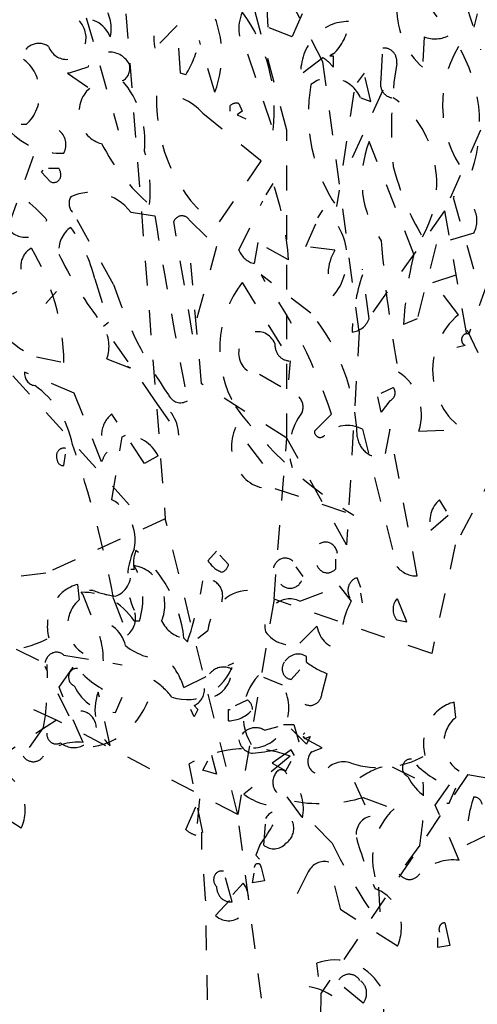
# Model space of a CAD drawing. Header units: metres. Extents: x 104013 to 108981, y 427946 to 428479.
# Tile 61 of 256: x 108742.88 to 108744.72, y 428233.6 to 428237.57. Entities that reach past the tile are written whole.
import ezdxf

# ---------------------------------------------------------------- set-up
doc = ezdxf.new("R2010")
doc.units = ezdxf.units.M
doc.linetypes.add('DASHED2', pattern=[0.375, 0.25, -0.125])
doc.layers.add('N-WE-IE-MEUBILAIR_WEGMEUBILAIR_LICHTMAST-SD', color=251, linetype='Continuous', lineweight=25)

msp = doc.modelspace()

# ---------------------------------------------------------------- linework, layer by layer
at = {"layer": 'N-WE-IE-MEUBILAIR_WEGMEUBILAIR_LICHTMAST-SD', "linetype": 'DASHED2', "ltscale": 0.2}
for p, q in [((108743.9549, 428237.1223), (108743.5675, 428238.584)), ((108744.4884, 428238.2104), (108744.7369, 428237.4471)), ((108742.9828, 428238.1536), (108743.2752, 428237.1223)), ((108743.2752, 428237.9912), (108743.4652, 428235.5549)), ((108743.8795, 428237.538), (108743.8656, 428237.8224)), ((108744.1011, 428237.3984), (108743.9037, 428237.7719)), ((108744.5021, 428237.661), (108744.6128, 428237.5072)), ((108744.0178, 428237.5918), (108743.9763, 428237.4995)), ((108744.7235, 428237.5918), (108744.7097, 428237.538)), ((108743.5128, 428237.5457), (108743.4228, 428237.4534)), ((108743.5266, 428237.3535), (108743.5128, 428237.5457)), ((108743.9763, 428237.4995), (108743.8795, 428237.538)), ((108744.509, 428237.4995), (108744.5021, 428237.3765)), ((108743.665, 428237.2766), (108743.6027, 428237.4842)), ((108744.3361, 428237.3304), (108744.343, 428237.4534)), ((108743.7964, 428237.4304), (108743.9002, 428237.1229)), ((108744.1009, 428237.415), (108744.0109, 428237.3458)), ((108744.1424, 428237.4304), (108744.1285, 428237.4227)), ((108744.1285, 428237.4227), (108744.1424, 428237.4227)), ((108744.1424, 428237.4227), (108744.1424, 428237.3765)), ((108743.153, 428237.3765), (108743.0769, 428237.3535)), ((108744.2472, 428236.3102), (108744.1011, 428237.3984)), ((108743.0769, 428237.3535), (108743.07, 428237.3535)), ((108743.07, 428237.3535), (108743.1599, 428237.292)), ((108743.5474, 428237.3458), (108743.5266, 428237.3535)), ((108744.2669, 428237.3535), (108744.2392, 428237.315)), ((108744.2946, 428237.2382), (108744.2669, 428237.3535)), ((108744.2254, 428237.2766), (108744.1562, 428236.8154)), ((108744.3422, 428237.2847), (108744.1961, 428236.9598)), ((108743.7273, 428237.1997), (108743.7273, 428237.2228)), ((108743.7618, 428237.2305), (108743.7757, 428237.1997)), ((108744.2531, 428237.2535), (108744.2946, 428237.2382)), ((108743.6166, 428237.192), (108743.8518, 428236.9999)), ((108743.7757, 428237.1997), (108743.7549, 428237.1844)), ((108743.7549, 428237.1844), (108743.7895, 428237.169)), ((108742.904, 428237.1459), (108742.8832, 428237.1459)), ((108743.9549, 428235.8798), (108743.9549, 428237.1223)), ((108744.7369, 428237.1223), (108744.5907, 428236.7974)), ((108744.4675, 428236.6232), (108744.2877, 428237.0767)), ((108742.9317, 428237.0167), (108742.8367, 428236.7487)), ((108743.8518, 428236.9999), (108743.6719, 428236.7385)), ((108742.9662, 428236.9537), (108742.9731, 428236.9614)), ((108743.0008, 428236.9153), (108742.9662, 428236.9537)), ((108742.9939, 428236.9691), (108743.0354, 428236.9691)), ((108743.8725, 428236.8615), (108743.9002, 428236.9076)), ((108743.7618, 428236.6386), (108743.8587, 428236.8384)), ((108744.7097, 428236.5617), (108744.6267, 428236.8538)), ((108743.326, 428236.7923), (108743.4228, 428236.7769)), ((108744.0801, 428236.7692), (108744.1009, 428236.8)), ((108744.5907, 428236.7974), (108744.2472, 428236.3102)), ((108744.5907, 428236.7974), (108744.6858, 428236.2615)), ((108743.2568, 428236.5002), (108743.1046, 428236.7692)), ((108743.575, 428236.3003), (108743.4989, 428236.7539)), ((108743.5612, 428236.7616), (108743.6719, 428236.6539)), ((108744.0317, 428236.6539), (108744.0732, 428236.7462)), ((108744.7097, 428236.7078), (108744.5575, 428236.6616)), ((108743.838, 428236.6693), (108743.8241, 428236.5848)), ((108743.9625, 428236.6001), (108743.838, 428236.6693)), ((108744.5575, 428236.6616), (108744.4814, 428236.3618)), ((108743.6719, 428236.6539), (108743.575, 428236.3003)), ((108744.1493, 428236.6386), (108744.0317, 428236.6539)), ((108745.2704, 428236.635), (108744.6346, 428235.4494)), ((108743.6114, 428236.099), (108743.5675, 428236.5863)), ((108744.2877, 428236.3618), (108744.26, 428236.5617)), ((108744.5436, 428236.5079), (108744.7097, 428236.5617)), ((108743.1807, 428236.5233), (108743.236, 428236.3465)), ((108743.7757, 428236.5079), (108743.9694, 428236.1927)), ((108744.0524, 428236.3849), (108743.8518, 428236.5386)), ((108743.8518, 428236.5386), (108743.8656, 428236.5156)), ((108744.765, 428236.5079), (108744.6889, 428236.3003)), ((108743.0267, 428236.4726), (108742.9828, 428236.4239)), ((108744.6474, 428236.3772), (108744.5713, 428236.4771)), ((108743.236, 428236.3465), (108743.2153, 428236.3311)), ((108744.4814, 428236.3618), (108744.426, 428236.3388)), ((108744.2472, 428236.3102), (108744.1961, 428235.4494)), ((108744.682, 428236.3157), (108744.7996, 428236.0697)), ((108743.319, 428235.6118), (108742.7343, 428236.2615)), ((108743.2568, 428236.2696), (108743.4228, 428236.0313)), ((108744.6751, 428236.2542), (108744.6405, 428236.2465)), ((108742.9455, 428236.2081), (108743.0562, 428236.185)), ((108743.2291, 428236.2004), (108743.326, 428236.162)), ((108743.9694, 428236.1927), (108743.9625, 428236.1158)), ((108743.0977, 428236.062), (108742.897, 428236.1466)), ((108743.326, 428236.162), (108743.3121, 428236.1696)), ((108743.8449, 428236.1389), (108744.004, 428236.0466)), ((108743.9549, 428235.8798), (108743.6114, 428236.099)), ((108744.3361, 428236.062), (108744.3845, 428236.0851)), ((108743.2084, 428235.7853), (108743.0977, 428236.062)), ((108743.4228, 428236.0313), (108743.5197, 428235.8929)), ((108744.3361, 428235.9852), (108744.3222, 428236.0466)), ((108744.3707, 428236.0313), (108744.3361, 428235.9852)), ((108743.3813, 428235.7776), (108743.2499, 428235.9775)), ((108744.1354, 428235.9775), (108744.0663, 428235.9083)), ((108743.8587, 428235.7776), (108743.748, 428235.9237)), ((108744.26, 428235.916), (108744.3983, 428235.3625)), ((108744.3707, 428235.916), (108744.3499, 428235.8083)), ((108744.4814, 428235.3241), (108744.3707, 428235.916)), ((108744.4883, 428235.9083), (108744.6682, 428235.916)), ((108743.2499, 428235.6315), (108743.2914, 428235.8852)), ((108743.2914, 428235.8852), (108743.3052, 428235.8929)), ((108743.9037, 428235.2301), (108743.9549, 428235.8798)), ((108744.1961, 428235.4494), (108743.9549, 428235.8798)), ((108743.0562, 428235.7699), (108743.0631, 428235.816)), ((108743.4367, 428235.8083), (108743.3813, 428235.7776)), ((108743.9071, 428235.6777), (108744.2254, 428235.57)), ((108744.599, 428235.5854), (108744.5713, 428235.6315)), ((108743.4652, 428235.5549), (108742.9828, 428235.3357)), ((108743.7575, 428234.3612), (108743.4652, 428235.5549)), ((108744.5367, 428235.5085), (108744.6059, 428235.57)), ((108744.6346, 428235.4494), (108744.5396, 428235.0109)), ((108743.6719, 428235.424), (108743.6373, 428235.3855)), ((108743.7203, 428235.3702), (108743.6857, 428235.4086)), ((108744.1525, 428235.3528), (108744.1525, 428235.3913)), ((108743.3397, 428235.3504), (108743.3259, 428235.3504)), ((108744.0211, 428235.3221), (108743.9934, 428235.3605)), ((108742.9828, 428235.3357), (108742.5882, 428235.287)), ((108744.2531, 428235.2779), (108744.2392, 428235.3164)), ((108743.1196, 428235.2285), (108743.1127, 428235.29)), ((108744.0073, 428235.2222), (108744.1525, 428235.276)), ((108744.1664, 428235.2837), (108744.2148, 428235.2222)), ((108743.1322, 428235.2505), (108743.1252, 428235.2582)), ((108743.1667, 428235.1659), (108743.1322, 428235.2505)), ((108743.1737, 428235.2659), (108743.1598, 428235.2659)), ((108743.2568, 428235.2318), (108743.3121, 428235.0857)), ((108743.9037, 428235.2301), (108743.7575, 428234.3612)), ((108744.5396, 428235.0109), (108743.9037, 428235.2301)), ((108744.26, 428235.2164), (108744.2531, 428235.2549)), ((108744.4399, 428235.1396), (108744.3914, 428235.2549)), ((108743.3397, 428235.1429), (108743.3605, 428235.1429)), ((108744.0764, 428235.1222), (108744.0073, 428235.053)), ((108744.3983, 428235.1472), (108744.4399, 428235.1396)), ((108743.5542, 428235.0583), (108743.5403, 428235.0737)), ((108743.5957, 428235.0737), (108743.6372, 428235.1044)), ((108743.0267, 428234.7429), (108742.2958, 428235.0677)), ((108742.8636, 428235.0286), (108742.9882, 428234.9671)), ((108743.0366, 428234.8749), (108743.1335, 428235.0133)), ((108743.056, 428235.0045), (108743.2913, 428234.9661)), ((108744.0349, 428234.9762), (108744.0349, 428234.9992)), ((108743.0768, 428234.7585), (108742.9799, 428234.9584)), ((108743.5403, 428234.8738), (108743.741, 428234.9738)), ((108743.9381, 428234.8839), (108743.862, 428234.9147)), ((108743.9727, 428234.907), (108744.0073, 428234.9454)), ((108744.0972, 428234.8532), (108744.1179, 428234.93)), ((108743.1335, 428234.652), (108743.0366, 428234.8749)), ((108743.243, 428234.6399), (108743.1945, 428234.8551)), ((108743.2636, 428234.7739), (108743.2913, 428234.8354)), ((108745.1754, 428234.8484), (108744.6858, 428234.5236)), ((108743.582, 428234.8013), (108743.5958, 428234.7859)), ((108743.748, 428234.8013), (108743.7964, 428234.8244)), ((108744.6368, 428234.7532), (108744.6299, 428234.8147)), ((108743.582, 428234.7552), (108743.5681, 428234.7859)), ((108743.5958, 428234.7859), (108743.582, 428234.7552)), ((108743.7203, 428234.7398), (108743.7203, 428234.7859)), ((108743.7203, 428234.7859), (108743.7273, 428234.7859)), ((108743.0267, 428234.7429), (108742.442, 428234.3612)), ((108742.9743, 428234.7135), (108742.8913, 428234.5982)), ((108743.7575, 428234.3612), (108743.0267, 428234.7429)), ((108743.8656, 428234.7014), (108743.921, 428234.7168)), ((108743.9417, 428234.7244), (108743.9832, 428234.7244)), ((108743.9832, 428234.7244), (108744.004, 428234.6553)), ((108744.0349, 428234.6456), (108743.9727, 428234.7071)), ((108744.0211, 428234.684), (108744.028, 428234.6917)), ((108744.028, 428234.6917), (108744.0211, 428234.684)), ((108744.028, 428234.6687), (108744.0211, 428234.6764)), ((108744.0211, 428234.6764), (108744.028, 428234.6687)), ((108744.028, 428234.6687), (108744.0488, 428234.6764)), ((108744.0488, 428234.6764), (108744.0349, 428234.6456)), ((108744.0972, 428234.6302), (108744.028, 428234.6687)), ((108743.6512, 428234.6015), (108743.6719, 428234.5246)), ((108743.9693, 428234.5971), (108743.7825, 428234.4433)), ((108743.9727, 428234.6225), (108743.8966, 428234.5687)), ((108743.9865, 428234.5995), (108743.9727, 428234.6225)), ((108744.0557, 428234.6149), (108744.0972, 428234.6302)), ((108743.6164, 428234.2896), (108743.5611, 428234.5663)), ((108743.6166, 428234.54), (108743.6373, 428234.5784)), ((108743.8966, 428234.5687), (108743.9519, 428234.538)), ((108743.9519, 428234.538), (108743.9727, 428234.5764)), ((108744.3808, 428234.5534), (108744.5054, 428234.4919)), ((108743.6719, 428234.5246), (108743.6166, 428234.54)), ((108744.6858, 428234.5236), (108744.093, 428233.6396)), ((108744.5538, 428234.3996), (108744.6507, 428234.538)), ((108744.6858, 428234.5236), (108745.2704, 428234.418)), ((108744.2286, 428234.4919), (108744.2909, 428234.3535)), ((108742.8844, 428234.306), (108742.6561, 428234.4521)), ((108744.6098, 428234.4077), (108744.6375, 428234.4692)), ((108743.5474, 428234.3016), (108743.5889, 428234.3939)), ((108743.6027, 428234.4246), (108743.5889, 428234.2786)), ((108743.9556, 428234.4323), (108744.0178, 428234.3478)), ((108744.2632, 428234.4304), (108744.3878, 428234.3842)), ((108744.6507, 428234.1767), (108744.5538, 428234.3996)), ((108743.9037, 428233.2243), (108743.7575, 428234.3612)), ((108743.862, 428234.2382), (108743.8689, 428234.3227)), ((108744.1387, 428234.2459), (108744.0626, 428234.3227)), ((108743.6126, 428234.2236), (108743.6126, 428234.2909)), ((108744.682, 428234.2402), (108744.7927, 428234.294)), ((108743.8448, 428234.2358), (108743.8309, 428234.1973)), ((108744.4915, 428234.2382), (108744.4085, 428234.1229)), ((108743.6278, 428234.0216), (108743.6126, 428234.2236)), ((108743.8309, 428234.1973), (108743.8448, 428234.182)), ((108744.1733, 428233.9768), (108744.1249, 428234.169)), ((108743.8172, 428234.0864), (108743.8241, 428234.1248)), ((108743.8518, 428234.1479), (108743.8656, 428234.0941)), ((108744.0418, 428234.1306), (108743.9727, 428233.9922)), ((108743.7342, 428234.0095), (108743.7065, 428234.1095)), ((108743.7374, 428234.0383), (108743.7789, 428234.0844)), ((108743.8656, 428234.0941), (108743.8172, 428234.0864)), ((108744.3255, 428234.0691), (108744.3324, 428233.9153)), ((108743.6429, 428233.2138), (108743.6278, 428234.0216)), ((108743.6682, 428233.9538), (108743.7236, 428234.0153)), ((108744.4016, 428233.8308), (108744.1733, 428233.9768)), ((108744.5921, 428233.925), (108744.6128, 428233.8327)), ((108744.5644, 428233.825), (108744.5644, 428233.8635)), ((108744.6128, 428233.8327), (108744.5644, 428233.825)), ((108744.0834, 428233.7078), (108744.0764, 428233.7616)), ((108744.093, 428233.6396), (108744.0381, 428229.7949)), ((108744.2632, 428233.6001), (108744.1802, 428233.6693))]:
    msp.add_line(p, q, dxfattribs=at)
for centre, major_axis, start_param, end_param in [((108743.1328, 428237.5345), (0, 0.1273), 4.433694, 6.793399), ((108743.6112, 428237.4974), (0, 0.2138), 0.57906, 1.777853), ((108743.3521, 428237.4272), (0, 0.3788), 4.303675, 5.254239), ((108744.6745, 428237.6162), (0, 0.3068), 1.575362, 2.467553), ((108743.1399, 428237.4465), (0, 0.1262), -1.137104, 0.252356), ((108743.8992, 428237.5321), (0, 0.1529), 1.114151, 2.298498), ((108743.3472, 428237.2029), (0, 0.6196), 4.582905, 5.406982), ((108743.0663, 428237.4966), (0, 0.0879), 1.986017, 5.675017), ((108744.2, 428237.3509), (0, 0.2102), -0.024363, 1.59516), ((108744.0408, 428237.5738), (0, 0.1825), 3.808337, 4.642643), ((108744.5528, 428237.6387), (0, 0.1475), 2.805518, 3.610804), ((108742.9551, 428237.3888), (0, 0.0841), -0.537279, 1.25482), ((108743.2429, 428237.579), (0, 0.4109), 4.108845, 4.479484), ((108744.3499, 428237.3996), (0, 0.0544), 4.570492, 6.425082), ((108744.9681, 428237.225), (0, 0.4275), 0.985655, 2.355275), ((108744.2358, 428237.1512), (0, 0.5524), 4.36173, 5.30797), ((108742.8138, 428237.2729), (0, 0.1617), 3.809458, 5.78633), ((108743.24, 428237.3315), (0, 0.1066), -0.968509, 1.134791), ((108744.0351, 428237.2804), (0, 0.1531), -0.892123, -0.497353), ((108743.2741, 428237.3727), (0, 0.0535), 3.50879, 5.079539), ((108745.6692, 428237.1318), (0, 1.4358), 1.388615, 1.678937), ((108744.1311, 428237.1807), (0, 0.1538), -1.077877, 0.604179), ((108743.067, 428237.0754), (0, 0.3512), 4.60661, 5.493924), ((108744.5914, 428237.1882), (0, 0.6106), 1.374409, 2.227623), ((108744.3842, 428237.3106), (0, 0.0571), 1.216289, 3.146755), ((108743.2298, 428237.1927), (0, 0.126), 0.663487, 2.951803), ((108743.9751, 428237.2425), (0, 0.6063), 1.53993, 2.552349), ((108743.4451, 428236.9944), (0, 0.2746), -0.76701, 0.005997), ((108743.7515, 428237.1882), (0, 0.0438), -0.266225, 0.661016), ((108744.1991, 428236.9098), (0, 0.4008), 4.139148, 5.743228), ((108743.0015, 428237.0644), (0, 0.0695), 4.204225, 7.186141), ((108743.042, 428237.3627), (0, 0.3325), 2.376635, 3.189009), ((108743.8431, 428237.469), (0, 0.8107), 2.086652, 2.492601), ((108744.6034, 428236.9205), (0, 0.384), 1.151722, 2.257492), ((108742.9396, 428236.8769), (0, 0.5166), 4.608059, 5.030191), ((108745.2674, 428237.2553), (0, 1.0198), 1.847406, 2.155572), ((108743.0043, 428236.9422), (0, 0.0438), 4.446164, 5.373405), ((108742.3642, 428236.0632), (0, 0.9831), -0.780767, -0.506235), ((108743.0146, 428236.9461), (0, 0.0344), 2.677968, 4.248718), ((108742.9673, 428236.5129), (0, 1.1092), -1.492032, -1.206932), ((108743.1665, 428236.6363), (0, 0.2361), -0.848916, 0.399493), ((108744.6353, 428236.7577), (0, 0.0966), 4.168567, 6.382843), ((108743.1196, 428236.8275), (0, 0.0476), 0.986534, 2.403768), ((108743.5322, 428236.7367), (0, 0.0407), -0.913333, 1.134648), ((108743.9969, 428236.6086), (0, 0.2236), 3.949387, 5.740494), ((108742.9004, 428236.7912), (0, 0.1007), 2.213816, 4.413751), ((108764.5106, 428240.9793), (0, 23.8047), 1.748263, 1.780184), ((108743.1357, 428236.6347), (0, 0.1121), 0.540423, 1.673874), ((108742.6886, 428236.3714), (0, 0.5675), -1.299918, -0.88497), ((108748.2875, 428237.0425), (0, 4.4057), 1.653858, 1.775586), ((108742.955, 428236.5729), (0, 0.0807), 0.430891, 2.361357), ((108742.2945, 428236.1708), (0, 0.8465), -1.553944, -0.974296), ((108744.3546, 428237.4243), (0, 1.6704), 2.070961, 2.260151), ((108743.8414, 428236.6809), (0, 0.098), 2.016929, 2.94417), ((108744.2769, 428236.5403), (0, 0.1725), 0.964426, 2.093881), ((108745.7646, 428236.2435), (0, 1.4904), 1.313216, 1.506851), ((108742.8234, 428236.5589), (0, 0.0995), 2.536754, 4.261079), ((108744.6539, 428237.0659), (0, 1.6522), 1.920242, 2.229682), ((108744.0541, 428236.2381), (0, 0.4105), 0.853509, 2.165161), ((108742.426, 428235.2718), (0, 2.0262), -1.215082, -0.909889), ((108744.9081, 428236.2747), (0, 0.767), 1.21947, 1.527332), ((108743.0809, 428236.6059), (0, 0.4266), 1.896485, 2.682768), ((108743.529, 428235.8504), (0, 0.7899), -1.526674, -0.827522), ((108744.211, 428236.4017), (0, 0.094), 3.229925, 4.274712), ((108744.7893, 428236.1539), (0, 0.2733), 0.614619, 2.626891), ((108743.1157, 428236.2518), (0, 0.1361), 4.324948, 5.334048), ((108743.838, 428236.2242), (0, 0.0856), -1.114671, 3.231484), ((108744.682, 428236.2773), (0, 0.0243), -0.321751, 2.819842), ((108743.9659, 428236.258), (0, 0.0655), 1.512066, 3.200323), ((108742.942, 428236.1427), (0, 0.0501), 1.494048, 3.064797), ((108744.3217, 428235.9736), (0, 0.1963), 4.373106, 5.79034), ((108742.7639, 428235.7759), (0, 0.3715), -1.357771, -0.549439), ((108744.3622, 428236.0631), (0, 0.0332), 3.430039, 5.43814), ((108743.3824, 428235.8853), (0, 0.1527), -1.521051, -0.298456), ((108743.5266, 428236.0851), (0, 0.062), 2.089966, 3.660715), ((108743.9694, 428236.0044), (0, 0.0571), 4.369385, 5.545351), ((108744.9726, 428237.1152), (0, 1.7541), 2.253761, 2.648531), ((108744.1682, 428235.8343), (0, 0.2251), 0.836589, 1.896968), ((108743.3025, 428235.8901), (0, 0.1052), 0.590052, 2.25376), ((108743.8868, 428235.848), (0, 0.1718), 1.114831, 3.27316), ((108744.0895, 428235.9088), (0, 0.0258), 1.592079, 4.047605), ((108744.1995, 428235.777), (0, 0.1544), -0.450302, 0.721357), ((108743.3036, 428235.7213), (0, 0.1716), -1.03892, -0.010671), ((108744.3257, 428235.9021), (0, 0.0976), 1.745019, 3.420968), ((108743.0556, 428235.8069), (0, 0.0332), -0.252359, 2.004475), ((108739.8482, 428234.4483), (0, 3.8675), -1.366798, -1.198684), ((108743.0527, 428235.7968), (0, 0.0272), 1.712717, 3.283466), ((108743.3571, 428235.7123), (0, 0.1807), 0.906026, 1.154728), ((108743.181, 428235.4684), (0, 0.1802), 4.507411, 5.844663), ((108744.6315, 428235.5431), (0, 0.1109), 0.64769, 1.888133), ((108743.5465, 428235.3087), (0, 0.2605), 1.079116, 2.062477), ((108743.4469, 428235.3773), (0, 0.1222), 1.149378, 1.792877), ((108743.0833, 428235.0069), (0, 0.5122), -1.44005, -0.607965), ((108744.111, 428235.4066), (0, 0.0544), -1.428896, 2.356191), ((108743.9484, 428235.342), (0, 0.0541), -0.694654, 2.780098), ((108743.2408, 428235.3351), (0, 0.0957), 3.409181, 4.872922), ((108743.1494, 428235.2313), (0, 0.2506), 4.35185, 5.279091), ((108743.3198, 428235.2082), (0, 0.1591), 4.28926, 6.14385), ((108743.7273, 428235.4547), (0, 0.1215), 2.176342, 2.819841), ((108743.6823, 428235.3817), (0, 0.0438), 3.407846, 4.446136), ((108744.119, 428235.3879), (0, 0.0512), 1.965256, 3.958223), ((108744.4783, 428235.4458), (0, 0.1218), 2.323956, 3.169647), ((108743.6377, 428235.2434), (0, 0.0654), 4.342816, 6.652759), ((108743.9684, 428235.3345), (0, 0.0598), 2.376407, 4.503776), ((108744.2476, 428235.2659), (0, 0.0513), 0.183352, 3.411838), ((108743.1441, 428235.1215), (0, 0.1721), 0.204217, 1.846065), ((108742.3673, 428235.5619), (0, 1.4116), 4.347585, 4.528858), ((108743.1841, 428235.1255), (0, 0.1255), 0.607131, 2.677077), ((108743.131, 428234.9676), (0, 0.2907), -0.923493, 0.02217), ((108743.31, 428235.6941), (0, 0.4543), 2.801664, 3.027924), ((108743.803, 428235.0803), (0, 0.1858), 0.039665, 1.440284), ((108743.9666, 428235.1211), (0, 0.1107), -0.420473, 1.769955), ((108744.4399, 428235.1895), (0, 0.0626), 0.828861, 2.312732), ((108744.4224, 428235.0761), (0, 0.273), 1.006244, 1.740558), ((108743.2698, 428235.1549), (0, 0.0837), 3.739171, 5.08861), ((108743.1846, 428235.004), (0, 0.1394), -1.287702, 0.087602), ((108742.9457, 428234.9832), (0, 0.2995), 4.706574, 5.274803), ((108743.5576, 428235.2082), (0, 0.1359), 2.072428, 2.999668), ((108744.1761, 428235.1425), (0, 0.1126), 1.751773, 3.18193), ((108742.8115, 428235.4754), (0, 0.4496), 2.85617, 3.612528), ((108743.9692, 428235.1914), (0, 0.1447), 2.262153, 3.438119), ((108743.4562, 428235.2754), (0, 0.2867), 2.516071, 3.199526), ((108743.0262, 428234.9647), (0, 0.0518), -0.694182, 1.692876), ((108744.0016, 428234.9318), (0, 0.0769), -0.503075, 0.956672), ((108742.068, 428234.9018), (0, 1.0245), 4.527506, 4.776208), ((108743.1069, 428234.9155), (0, 0.0355), -0.141891, 2.846146), ((108743.2982, 428234.7777), (0, 0.2857), -1.227747, -0.737841), ((108743.5517, 428235.0485), (0, 0.2232), 2.839507, 4.370974), ((108743.6996, 428234.872), (0, 0.0846), -0.471758, 1.588956), ((108743.9749, 428234.9495), (0, 0.0426), 0.895587, 3.082454), ((108744.2252, 428235.2837), (0, 0.3732), 2.539313, 2.816578), ((108743.3819, 428235.244), (0, 0.4208), 2.421496, 2.899915), ((108743.6291, 428234.9495), (0, 0.1167), 3.489875, 4.694404), ((108743.9724, 428234.7639), (0, 0.2153), 0.743776, 2.240249), ((108743.2581, 428234.9753), (0, 0.2015), 2.054932, 3.172104), ((108743.1391, 428234.943), (0, 0.3099), 3.265972, 4.588009), ((108743.267, 428234.6163), (0, 0.3323), -0.85085, -0.520609), ((108743.8168, 428234.7928), (0, 0.1626), 3.16629, 5.307097), ((108743.346, 428234.7829), (0, 0.1832), 1.16537, 2.46618), ((108743.5577, 428234.8692), (0, 0.073), 3.518867, 4.729906), ((108744.0488, 428234.8557), (0, 0.0539), 2.699237, 4.664787), ((108743.7722, 428234.7821), (0, 0.0501), -1.493997, -0.566757), ((108744.6613, 428234.6463), (0, 0.1721), 0.204217, 1.846065), ((108743.1222, 428234.706), (0, 0.0728), -1.483457, 0.765916), ((108743.7188, 428234.8925), (0, 0.1527), 3.153049, 3.93992), ((108744.7013, 428234.6502), (0, 0.1255), 0.607131, 2.677077), ((108743.0963, 428234.7357), (0, 0.1039), 2.52453, 4.486614), ((108743.8295, 428234.6298), (0, 0.0821), -0.511227, 1.154728), ((108743.0249, 428234.6886), (0, 0.0423), 1.552636, 3.61335), ((108743.1087, 428234.4251), (0, 0.2286), -0.120748, 0.71163), ((108743.7987, 428234.0332), (0, 0.5949), -0.324363, 0.459749), ((108743.8214, 428234.6765), (0, 0.0675), 1.772905, 3.07262), ((108743.7791, 428235.2895), (0, 0.6816), 3.203661, 3.516862), ((108742.9328, 428234.6315), (0, 0.0569), 2.196289, 4.086897), ((108744.0853, 428234.5764), (0, 0.0506), 0.708628, 3.566424), ((108744.3287, 428235.0001), (0, 0.4496), 2.85617, 3.612528), ((108744.1837, 428234.4634), (0, 0.1109), -0.317337, 0.923107), ((108744.4206, 428234.2189), (0, 0.3464), 0.263845, 0.66345), ((108744.4531, 428234.5494), (0, 0.0355), -0.141891, 2.846146), ((108744.7281, 428234.8778), (0, 0.4208), 2.421496, 2.899915), ((108742.7538, 428234.3801), (0, 0.1629), 4.240125, 6.002469), ((108743.9524, 428234.4918), (0, 0.0595), 0.627756, 3.199885), ((108743.9314, 428234.513), (0, 0.0293), -1.165881, 0.404868), ((108744.6043, 428234.6091), (0, 0.2015), 2.054932, 3.172104), ((108743.8818, 428234.3862), (0, 0.156), 4.463438, 5.544253), ((108743.5852, 428234.4265), (0, 1.0245), 4.527506, 4.776208), ((108743.9201, 428234.6674), (0, 0.2713), 2.542934, 3.229886), ((108743.0731, 428234.924), (0, 1.0994), 4.036034, 4.212738), ((108744.0925, 428235.1421), (0, 0.7365), 2.980998, 3.402104), ((108745.0739, 428234.269), (0, 0.4364), 1.187263, 1.637019), ((108744.7092, 428234.3922), (0, 0.0401), -1.335759, -0.013723), ((108743.9204, 428234.3061), (0, 0.0697), 3.667796, 7.24782), ((108744.5312, 428234.1841), (0, 0.2559), 0.67242, 2.037002), ((108744.3013, 428234.2805), (0, 0.0739), 0.156625, 1.727375), ((108743.6062, 428234.3747), (0, 0.098), 2.411707, 2.944183), ((108743.903, 428234.2982), (0, 0.0754), 2.491742, 3.944987), ((108745.9504, 428235.3213), (0, 2.2823), 2.061464, 2.234513), ((108745.3161, 428234.6371), (0, 1.2557), 1.868315, 2.047029), ((108743.838, 428234.1479), (0, 0.0154), 4.712389, 7.853982), ((108744.1056, 428234.0905), (0, 0.0814), -0.266227, 1.055809), ((108744.6259, 428233.9498), (0, 0.2286), -0.120748, 0.71163), ((108743.6918, 428234.0984), (0, 0.0352), -0.248277, 2.462575), ((108744.45, 428234.1562), (0, 0.0569), 2.196289, 4.086897), ((108743.7199, 428234.0229), (0, 0.0899), 2.448921, 5.465648), ((108743.7271, 428234.0704), (0, 0.0614), 1.560711, 3.269189), ((108744.271, 428233.9049), (0, 0.1629), 4.240125, 6.002469), ((108744.5932, 428233.8981), (0, 0.0269), 0.047602, 2.013152), ((108744.1491, 428233.5258), (0, 0.2492), -0.957113, 0.329871), ((108744.2065, 428233.6588), (0, 0.0583), -0.956725, 1.110269), ((108744.224, 428233.6403), (0, 0.0592), 3.967799, 5.787276), ((108744.0079, 428233.3905), (0, 0.2797), -1.284581, -0.080052), ((108743.9854, 428233.5577), (0, 0.4014), 4.510451, 4.994284)]:
    msp.add_ellipse(centre, major_axis=major_axis, ratio=0.9, start_param=start_param, end_param=end_param, dxfattribs=at)

doc.saveas('drawing.dxf')
